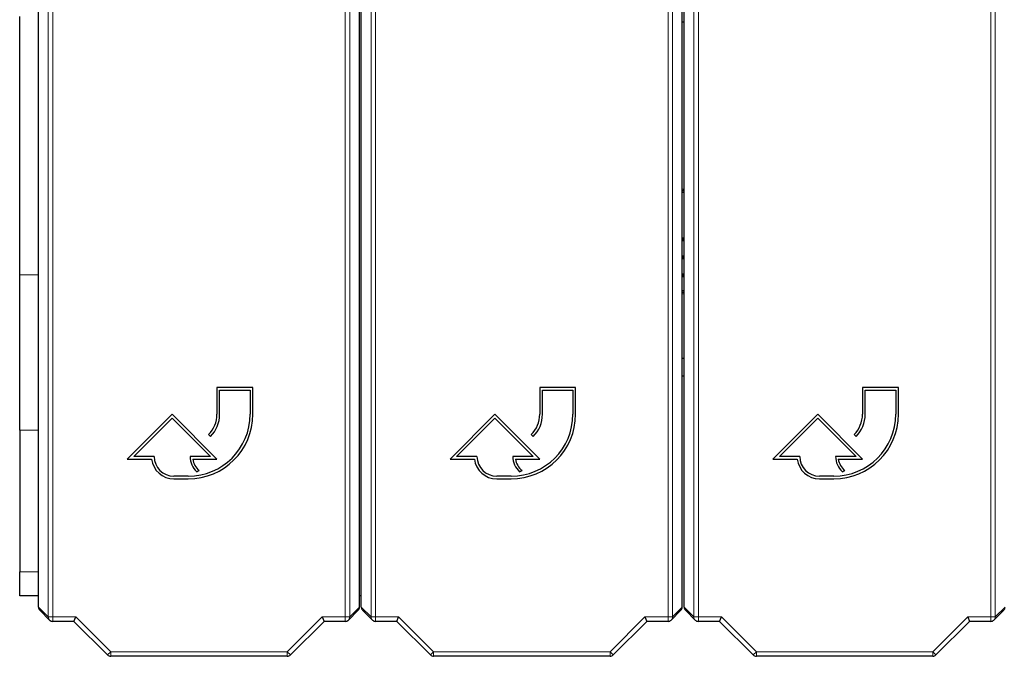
# Model space of a CAD drawing. Header units: millimetres. Extents: x 5 to 418, y 2 to 292.
# Tile 3 of 52: x 59 to 86, y 99 to 117. Entities that reach past the tile are written whole.
import ezdxf

# ---------------------------------------------------------------- set-up
doc = ezdxf.new("R2010")
doc.units = ezdxf.units.MM

msp = doc.modelspace()

# ---------------------------------------------------------------- linework, layer by layer
at = {"color": 7, "linetype": 'Continuous', "lineweight": 18}
for p, q in [((59.4443, 100.3475), (59.4443, 123.9307)), ((59.5692, 123.9307), (59.5692, 100.3475)), ((67.7237, 100.3475), (67.7237, 123.9307)), ((67.8487, 123.9307), (67.8487, 100.3475)), ((68.4443, 100.3475), (68.4443, 123.9307)), ((68.5692, 123.9307), (68.5692, 100.3475)), ((76.7237, 100.3475), (76.7237, 123.9307)), ((76.8487, 123.9307), (76.8487, 100.3475)), ((77.4443, 100.3475), (77.4443, 123.9307)), ((77.5692, 123.9307), (77.5692, 100.3475)), ((85.7237, 100.3475), (85.7237, 123.9307)), ((85.8487, 123.9307), (85.8487, 100.3475)), ((58.6465, 109.8864), (59.1715, 109.8864)), ((77.1465, 109.9162), (77.1465, 109.8729)), ((77.1465, 109.8271), (77.1465, 109.8704)), ((59.1715, 105.5563), (58.6465, 105.5563)), ((58.6465, 101.6073), (59.1715, 101.6073)), ((59.1715, 100.6203), (59.4443, 100.3475)), ((67.8487, 100.3475), (68.1215, 100.6203)), ((68.1715, 100.6203), (68.4443, 100.3475)), ((76.8487, 100.3475), (77.1215, 100.6203)), ((77.1715, 100.6203), (77.4443, 100.3475)), ((85.8487, 100.3475), (86.1215, 100.6203)), ((59.4443, 100.3475), (59.5692, 100.3475)), ((59.5692, 100.3475), (60.2118, 100.3475)), ((59.5692, 100.2225), (59.5692, 100.3475)), ((60.2118, 100.3475), (61.1868, 99.3724)), ((66.1061, 99.3724), (67.0812, 100.3475)), ((67.0812, 100.3475), (67.7237, 100.3475)), ((67.7237, 100.3475), (67.8487, 100.3475)), ((67.7237, 100.3475), (67.7237, 100.2225)), ((68.4443, 100.3475), (68.5692, 100.3475)), ((68.5692, 100.3475), (69.2118, 100.3475)), ((68.5692, 100.2225), (68.5692, 100.3475)), ((69.2118, 100.3475), (70.1868, 99.3724)), ((75.1061, 99.3724), (76.0812, 100.3475)), ((76.0812, 100.3475), (76.7237, 100.3475)), ((76.7237, 100.3475), (76.8487, 100.3475)), ((76.7237, 100.3475), (76.7237, 100.2225)), ((77.4443, 100.3475), (77.5692, 100.3475)), ((77.5692, 100.3475), (78.2118, 100.3475)), ((77.5692, 100.2225), (77.5692, 100.3475)), ((78.2118, 100.3475), (79.1868, 99.3724)), ((84.1061, 99.3724), (85.0812, 100.3475)), ((85.0812, 100.3475), (85.7237, 100.3475)), ((85.7237, 100.3475), (85.8487, 100.3475)), ((85.7237, 100.3475), (85.7237, 100.2225)), ((61.0985, 99.2841), (61.1868, 99.3724)), ((61.1868, 99.3724), (66.1061, 99.3724)), ((61.1868, 99.2475), (61.1868, 99.3724)), ((66.1061, 99.2475), (66.1061, 99.3724)), ((66.1945, 99.2841), (66.1061, 99.3724)), ((70.0985, 99.2841), (70.1868, 99.3724)), ((70.1868, 99.3724), (75.1061, 99.3724)), ((70.1868, 99.2475), (70.1868, 99.3724)), ((75.1061, 99.2475), (75.1061, 99.3724)), ((75.1945, 99.2841), (75.1061, 99.3724)), ((79.0985, 99.2841), (79.1868, 99.3724)), ((79.1868, 99.3724), (84.1061, 99.3724)), ((79.1868, 99.2475), (79.1868, 99.3724)), ((84.1061, 99.2475), (84.1061, 99.3724)), ((84.1945, 99.2841), (84.1061, 99.3724))]:
    msp.add_line(p, q, dxfattribs=at)
at = {"color": 7, "linetype": 'Continuous', "lineweight": 25}
for p, q in [((58.6465, 109.8864), (58.6465, 117.0875)), ((59.1715, 100.6203), (59.1715, 117.211)), ((68.1215, 100.6203), (68.1215, 117.211)), ((68.1715, 100.6203), (68.1715, 117.211)), ((77.1215, 100.6203), (77.1215, 117.211)), ((77.1715, 100.6203), (77.1715, 117.211)), ((77.1215, 116.9375), (77.1715, 116.9375)), ((77.1215, 112.2822), (77.1715, 112.2651)), ((77.1715, 112.2189), (77.1215, 112.2366)), ((77.1715, 112.2176), (77.1215, 112.2353)), ((77.1715, 112.1713), (77.1215, 112.1895)), ((77.1215, 110.9212), (77.1715, 110.9212)), ((77.1715, 110.8779), (77.1215, 110.8779)), ((77.1215, 110.8754), (77.1715, 110.8754)), ((77.1715, 110.8321), (77.1215, 110.8321)), ((77.1215, 110.4187), (77.1715, 110.4187)), ((77.1715, 110.3754), (77.1215, 110.3754)), ((77.1215, 110.3729), (77.1715, 110.3729)), ((77.1715, 110.3296), (77.1215, 110.3296)), ((58.6465, 105.5563), (58.6465, 109.8864)), ((77.1215, 109.9162), (77.1465, 109.9162)), ((77.1465, 109.8729), (77.1215, 109.8729)), ((77.1215, 109.8704), (77.1465, 109.8704)), ((77.1465, 109.8271), (77.1215, 109.8271)), ((77.1215, 109.4354), (77.1715, 109.4537)), ((77.1215, 109.3897), (77.1715, 109.4073)), ((77.1215, 109.3883), (77.1715, 109.406)), ((77.1715, 109.3599), (77.1215, 109.3428)), ((77.1215, 107.5625), (77.1715, 107.5625)), ((77.1715, 107.0625), (77.1215, 107.0625)), ((65.1465, 106.7452), (64.1465, 106.7452)), ((64.1465, 106.7452), (64.1465, 105.9952)), ((64.2215, 105.9952), (64.2215, 106.6702)), ((64.2215, 106.6702), (65.0715, 106.6702)), ((65.0715, 106.6702), (65.0715, 105.9952)), ((65.1465, 105.9952), (65.1465, 106.7452)), ((74.1465, 106.7452), (73.1465, 106.7452)), ((73.1465, 106.7452), (73.1465, 105.9952)), ((73.2215, 105.9952), (73.2215, 106.6702)), ((73.2215, 106.6702), (74.0715, 106.6702)), ((74.0715, 106.6702), (74.0715, 105.9952)), ((74.1465, 105.9952), (74.1465, 106.7452)), ((83.1465, 106.7452), (82.1465, 106.7452)), ((82.1465, 106.7452), (82.1465, 105.9952)), ((82.2215, 105.9952), (82.2215, 106.6702)), ((82.2215, 106.6702), (83.0715, 106.6702)), ((83.0715, 106.6702), (83.0715, 105.9952)), ((83.1465, 105.9952), (83.1465, 106.7452)), ((62.8965, 105.9952), (61.6465, 104.7452)), ((64.1465, 104.7452), (62.8965, 105.9952)), ((71.8965, 105.9952), (70.6465, 104.7452)), ((73.1465, 104.7452), (71.8965, 105.9952)), ((80.8965, 105.9952), (79.6465, 104.7452)), ((82.1465, 104.7452), (80.8965, 105.9952)), ((61.8276, 104.8202), (62.8965, 105.8892)), ((62.8965, 105.8892), (63.9654, 104.8202)), ((70.8276, 104.8202), (71.8965, 105.8892)), ((71.8965, 105.8892), (72.9654, 104.8202)), ((79.8276, 104.8202), (80.8965, 105.8892)), ((80.8965, 105.8892), (81.9654, 104.8202)), ((58.6465, 105.5563), (58.6465, 101.6073)), ((63.9122, 105.4296), (63.9652, 105.3765)), ((72.9122, 105.4296), (72.9652, 105.3765)), ((81.9122, 105.4296), (81.9652, 105.3765)), ((61.6465, 104.7452), (62.326, 104.7452)), ((62.3965, 104.8202), (61.8276, 104.8202)), ((63.9654, 104.8202), (63.3965, 104.8202)), ((63.4711, 104.7452), (64.1465, 104.7452)), ((70.6465, 104.7452), (71.326, 104.7452)), ((71.3965, 104.8202), (70.8276, 104.8202)), ((72.9654, 104.8202), (72.3965, 104.8202)), ((72.4711, 104.7452), (73.1465, 104.7452)), ((79.6465, 104.7452), (80.326, 104.7452)), ((80.3965, 104.8202), (79.8276, 104.8202)), ((81.9654, 104.8202), (81.3965, 104.8202)), ((81.4711, 104.7452), (82.1465, 104.7452)), ((63.5862, 104.3961), (63.6533, 104.4296)), ((72.5862, 104.3961), (72.6533, 104.4296)), ((81.5862, 104.3961), (81.6533, 104.4296)), ((63.3465, 104.2702), (62.9465, 104.2702)), ((62.9465, 104.1952), (63.3465, 104.1952)), ((72.3465, 104.2702), (71.9465, 104.2702)), ((71.9465, 104.1952), (72.3465, 104.1952)), ((81.3465, 104.2702), (80.9465, 104.2702)), ((80.9465, 104.1952), (81.3465, 104.1952)), ((58.6465, 100.9375), (58.6465, 101.6073)), ((59.1715, 100.9375), (58.6465, 100.9375)), ((68.1715, 100.9375), (68.1215, 100.9375)), ((59.2081, 100.5319), (59.4809, 100.2591)), ((67.8121, 100.2591), (68.0849, 100.5319)), ((68.2081, 100.5319), (68.4809, 100.2591)), ((76.8121, 100.2591), (77.0849, 100.5319)), ((77.2081, 100.5319), (77.4809, 100.2591)), ((85.8121, 100.2591), (86.0849, 100.5319)), ((60.16, 100.2225), (59.5692, 100.2225)), ((60.16, 100.2225), (60.2118, 100.3475)), ((61.0985, 99.2841), (60.16, 100.2225)), ((67.133, 100.2225), (66.1945, 99.2841)), ((67.0812, 100.3475), (67.133, 100.2225)), ((67.7237, 100.2225), (67.133, 100.2225)), ((69.16, 100.2225), (68.5692, 100.2225)), ((69.16, 100.2225), (69.2118, 100.3475)), ((70.0985, 99.2841), (69.16, 100.2225)), ((76.133, 100.2225), (75.1945, 99.2841)), ((76.0812, 100.3475), (76.133, 100.2225)), ((76.7237, 100.2225), (76.133, 100.2225)), ((78.16, 100.2225), (77.5692, 100.2225)), ((78.16, 100.2225), (78.2118, 100.3475)), ((79.0985, 99.2841), (78.16, 100.2225)), ((85.133, 100.2225), (84.1945, 99.2841)), ((85.0812, 100.3475), (85.133, 100.2225)), ((85.7237, 100.2225), (85.133, 100.2225)), ((66.1061, 99.2475), (61.1868, 99.2475)), ((75.1061, 99.2475), (70.1868, 99.2475)), ((84.1061, 99.2475), (79.1868, 99.2475))]:
    msp.add_line(p, q, dxfattribs=at)
at = {"color": 7, "linetype": 'Continuous', "lineweight": 25, "flags": 128}
for points in [[(77.1465, 109.9162), (77.1635, 109.9128), (77.1715, 109.9085)], [(77.1715, 109.8348), (77.1635, 109.8305), (77.1465, 109.8271)]]:
    msp.add_lwpolyline(points, dxfattribs=at)
at = {"color": 7, "linetype": 'Continuous', "lineweight": 25}
for centre, radius, start, end in [((77.1465, 109.8716), 0.00125, 270, 90), ((63.3465, 105.9952), 1.8, 270, 0), ((63.3465, 105.9952), 1.725, 270, 0), ((63.3465, 105.9952), 0.8, 315, 0), ((63.3465, 105.9952), 0.875, 315, 0), ((72.3465, 105.9952), 1.8, 270, 0), ((72.3465, 105.9952), 1.725, 270, 0), ((72.3465, 105.9952), 0.8, 315, 0), ((72.3465, 105.9952), 0.875, 315, 0), ((81.3465, 105.9952), 1.8, 270, 0), ((81.3465, 105.9952), 1.725, 270, 0), ((81.3465, 105.9952), 0.8, 315, 0), ((81.3465, 105.9952), 0.875, 315, 0), ((62.9465, 104.8202), 0.625, 186.8921, 270), ((62.9465, 104.8202), 0.55, 180, 270), ((63.9654, 104.8202), 0.5689, 180, 228.19891), ((63.9654, 104.8202), 0.5, 188.62693, 231.37356), ((71.9465, 104.8202), 0.625, 186.8921, 270), ((71.9465, 104.8202), 0.55, 180, 270), ((72.9654, 104.8202), 0.5689, 180, 228.19891), ((72.9654, 104.8202), 0.5, 188.62693, 231.37356), ((80.9465, 104.8202), 0.625, 186.8921, 270), ((80.9465, 104.8202), 0.55, 180, 270), ((81.9654, 104.8202), 0.5689, 180, 228.19891), ((81.9654, 104.8202), 0.5, 188.62693, 231.37356), ((59.5692, 100.3475), 0.125, 225, 270), ((67.7237, 100.3475), 0.125, 270, 315), ((68.5692, 100.3475), 0.125, 225, 270), ((76.7237, 100.3475), 0.125, 270, 315), ((77.5692, 100.3475), 0.125, 225, 270), ((85.7237, 100.3475), 0.125, 270, 315), ((61.1868, 99.3724), 0.125, 225, 270), ((66.1061, 99.3724), 0.125, 270, 315), ((70.1868, 99.3724), 0.125, 225, 270), ((75.1061, 99.3724), 0.125, 270, 315), ((79.1868, 99.3724), 0.125, 225, 270), ((84.1061, 99.3724), 0.125, 270, 315)]:
    msp.add_arc(centre, radius, start, end, dxfattribs=at)
at = {"color": 7, "linetype": 'Continuous', "lineweight": 18}
for centre, start, end in [((59.5692, 100.3475), 179.98044, 224.99849), ((67.7238, 100.3475), 315.00151, 0.01956), ((68.5692, 100.3475), 179.98044, 224.99849), ((76.7238, 100.3475), 315.00151, 0.01956), ((77.5692, 100.3475), 179.98044, 224.99849), ((85.7238, 100.3475), 315.00151, 0.01956)]:
    msp.add_arc(centre, 0.1249, start, end, dxfattribs=at)
at = {"color": 7, "linetype": 'Continuous', "lineweight": 25}
for centre, major_axis, start_param, end_param in [((59.2965, 100.6203), (0.0884, -0.0884), 3.9268385, 4.712389), ((67.9965, 100.6203), (-0.0884, -0.0884), 1.5707963, 2.3563468), ((68.2965, 100.6203), (0.0884, -0.0884), 3.9268385, 4.712389), ((76.9965, 100.6203), (-0.0884, -0.0884), 1.5707963, 2.3563468), ((77.2965, 100.6203), (0.0884, -0.0884), 3.9268385, 4.712389), ((85.9965, 100.6203), (-0.0884, -0.0884), 1.5707963, 2.3563468)]:
    msp.add_ellipse(centre, major_axis=major_axis, ratio=0.9996955, start_param=start_param, end_param=end_param, dxfattribs=at)

doc.saveas('drawing.dxf')
